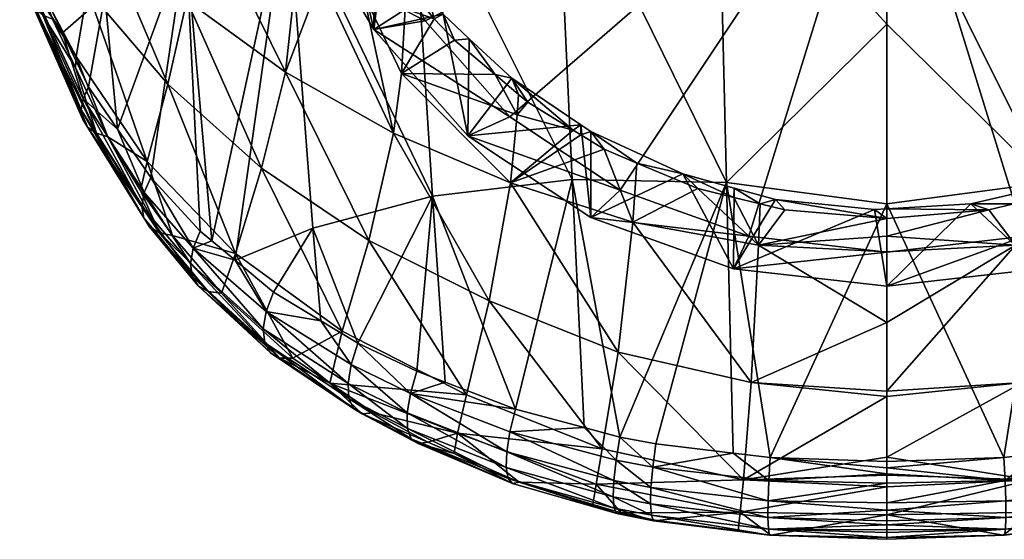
# Model space of a CAD drawing. Extents: x -0.027 to 0.045, y -0.111 to 0.028.
# Tile 1 of 86: x -0.018 to 0.002, y -0.111 to -0.101. Entities that reach past the tile are written whole.
import ezdxf

# ---------------------------------------------------------------- set-up
doc = ezdxf.new("R2010")
doc.units = 0
doc.layers.add('mesh', color=7, linetype='CONTINUOUS')

msp = doc.modelspace()

# ---------------------------------------------------------------- meshes
at = {"layer": 'mesh'}
mesh = msp.add_polyface(dxfattribs=at)
corners = [(-0.010398, -0.100841, 0.095168), (-0.011006, -0.099798, 0.094566), (-0.011006, -0.098245, 0.097256), (-0.010372, -0.098639, 0.098955), (-0.01111, -0.097277, 0.098442), (-0.011597, -0.096781, 0.096411), (-0.011573, -0.095933, 0.097865), (-0.011695, -0.095579, 0.097712), (-0.010806, -0.095991, 0.091568), (-0.011006, -0.095934, 0.091668), (-0.010438, -0.098412, 0.092965), (-0.011006, -0.098374, 0.093335), (-0.011597, -0.091402, 0.093306), (-0.017076, -0.10016, 0.107655), (-0.016194, -0.100034, 0.106145), (-0.017464, -0.099102, 0.107123), (-0.014185, -0.10025, 0.103701), (-0.013782, -0.09865, 0.101718), (-0.014, -0.098502, 0.101842), (-0.013651, -0.098738, 0.101643), (-0.012185, -0.101702, 0.103156), (-0.011954, -0.099577, 0.100853), (-0.014571, -0.101944, 0.106155), (-0.015982, -0.098617, 0.104353), (-0.01757, -0.096846, 0.105126), (-0.01757, -0.09597, 0.104317), (-0.015791, -0.097291, 0.102861), (-0.016646, -0.096526, 0.10344), (-0.01757, -0.095698, 0.104066), (-0.016885, -0.093159, 0.101143), (-0.013956, -0.095744, 0.099651), (-0.011099, -0.097809, 0.09881), (-0.010607, -0.100121, 0.100309), (-0.010703, -0.09847, 0.099047), (-0.01147, -0.099816, 0.100627), (-0.011212, -0.097528, 0.098695), (-0.011787, -0.096093, 0.098108), (-0.010543, -0.098736, 0.099142), (-0.010085, -0.099499, 0.099416), (-0.01218, -0.094279, 0.097253), (-0.012155, -0.098089, 0.116096), (-0.012651, -0.091312, 0.116617), (-0.009649, -0.09734, 0.11768), (-0.015255, -0.085757, 0.114742), (-0.014205, -0.099058, 0.114174), (-0.015847, -0.100149, 0.111993), (-0.010279, -0.09881, 0.09902), (-0.01017, -0.099012, 0.099096), (-0.016703, -0.100907, 0.110429), (-0.017335, -0.099964, 0.109405), (-0.017268, -0.099726, 0.10966), (-0.016932, -0.087119, 0.112324)]
mesh.append_faces([[corners[k] for k in face] for face in [(0, 1, 2, 2), (2, 3, 0, 0), (2, 4, 3, 3), (5, 4, 2, 2), (5, 6, 4, 4), (7, 6, 5, 5), (8, 9, 10, 10), (10, 11, 1, 1), (9, 11, 10, 10), (12, 5, 2, 2), (2, 1, 11, 11), (11, 9, 2, 2), (13, 14, 15, 15), (16, 17, 18, 18), (16, 19, 17, 17), (20, 19, 16, 16), (20, 21, 19, 19), (22, 23, 14, 14), (22, 16, 23, 23), (23, 24, 14, 14), (23, 25, 24, 24), (26, 16, 18, 18), (26, 23, 16, 16), (27, 23, 26, 26), (27, 25, 23, 23), (28, 25, 27, 27), (29, 27, 26, 26), (29, 28, 27, 27), (18, 17, 30, 30), (31, 32, 33, 33), (31, 34, 32, 32), (21, 34, 31, 31), (31, 19, 21, 21), (31, 17, 19, 19), (35, 17, 31, 31), (35, 30, 17, 17), (36, 30, 35, 35), (32, 37, 33, 33), (32, 38, 37, 37), (36, 39, 30, 30), (30, 26, 18, 18), (30, 29, 26, 26), (40, 41, 42, 42), (43, 44, 45, 45), (36, 6, 7, 7), (35, 6, 36, 36), (35, 4, 6, 6), (31, 4, 35, 35), (33, 4, 31, 31), (33, 3, 4, 4), (37, 3, 33, 33), (37, 46, 3, 3), (47, 46, 37, 37), (48, 49, 50, 50), (45, 48, 50, 50), (51, 45, 50, 50)]])
mesh = msp.add_polyface(dxfattribs=at)
corners = [(-0.010398, -0.100841, 0.095168), (-0.010279, -0.09881, 0.09902), (-0.01017, -0.099012, 0.099096), (-0.010372, -0.098639, 0.098955), (-0.008491, -0.102994, 0.09641), (-0.008994, -0.100533, 0.099602), (-0.008465, -0.101026, 0.099762), (-0.009305, -0.100131, 0.099468), (-0.007643, -0.102605, 0.095386), (-0.009359, -0.100668, 0.094268), (-0.011006, -0.099798, 0.094566), (-0.010438, -0.098412, 0.092965), (-0.000006, -0.095991, 0.091568), (-0.010806, -0.095991, 0.091568), (-0.010438, -0.093571, 0.09017), (-0.005406, -0.104092, 0.096244), (-0.002801, -0.105026, 0.096784), (-0.000006, -0.105345, 0.096968), (-0.007942, -0.101754, 0.100147), (-0.007493, -0.102567, 0.10069), (-0.007471, -0.102153, 0.100277), (-0.009837, -0.101728, 0.101218), (-0.008767, -0.101057, 0.099919), (-0.009763, -0.100419, 0.099997), (-0.010607, -0.100121, 0.100309), (-0.009178, -0.100625, 0.099781), (-0.009998, -0.102937, 0.10271), (-0.007631, -0.103946, 0.102347), (-0.00728, -0.102314, 0.10033), (-0.00636, -0.102878, 0.100508), (-0.010085, -0.099499, 0.099416), (-0.009306, -0.100466, 0.099729), (-0.003257, -0.10394, 0.118371), (-0.003422, -0.096969, 0.119425), (-0.000006, -0.100735, 0.119066), (-0.006696, -0.096937, 0.118813), (-0.000006, -0.097411, 0.119462), (-0.003578, -0.089971, 0.120218), (-0.009209, -0.104212, 0.116789), (-0.009649, -0.09734, 0.11768), (-0.006379, -0.103879, 0.117824), (-0.012155, -0.098089, 0.116096), (-0.010543, -0.098736, 0.099142), (-0.006207, -0.102973, 0.100538), (-0.006207, -0.102768, 0.100327), (-0.007604, -0.101828, 0.100023), (-0.006003, -0.102903, 0.100371)]
mesh.append_faces([[corners[k] for k in face] for face in [(0, 1, 2, 2), (0, 3, 1, 1), (4, 5, 6, 6), (0, 5, 4, 4), (0, 7, 5, 5), (2, 7, 0, 0), (8, 0, 4, 4), (9, 0, 8, 8), (9, 10, 0, 0), (11, 10, 9, 9), (12, 11, 9, 9), (12, 13, 11, 11), (14, 13, 12, 12), (12, 15, 16, 16), (12, 8, 15, 15), (9, 8, 12, 12), (16, 17, 12, 12), (18, 19, 20, 20), (18, 21, 19, 19), (22, 21, 18, 18), (21, 23, 24, 24), (21, 25, 23, 23), (22, 25, 21, 21), (26, 21, 24, 24), (27, 21, 26, 26), (27, 19, 21, 21), (19, 28, 20, 20), (19, 29, 28, 28), (27, 29, 19, 19), (23, 30, 24, 24), (23, 31, 30, 30), (25, 31, 23, 23), (32, 33, 34, 34), (35, 33, 32, 32), (33, 36, 34, 34), (33, 37, 36, 36), (38, 39, 40, 40), (41, 39, 38, 38), (35, 40, 39, 39), (32, 40, 35, 35), (2, 42, 30, 30), (31, 2, 30, 30), (31, 7, 2, 2), (25, 7, 31, 31), (25, 5, 7, 7), (22, 5, 25, 25), (22, 6, 5, 5), (18, 6, 22, 22), (43, 44, 29, 29), (4, 6, 45, 45), (4, 45, 44, 44), (18, 45, 6, 6), (20, 45, 18, 18), (28, 45, 20, 20), (29, 45, 28, 28), (29, 44, 45, 45), (43, 46, 44, 44)]])
mesh = msp.add_polyface(dxfattribs=at)
corners = [(0.007558, -0.101834, 0.100025), (0.00846, -0.101033, 0.099764), (0.008479, -0.102994, 0.09641), (0.007338, -0.10203, 0.100089), (0.006188, -0.102748, 0.100319), (0.005994, -0.104645, 0.097364), (0.005975, -0.10288, 0.100362), (0.010386, -0.100841, 0.095168), (0.009976, -0.099282, 0.09919), (0.010245, -0.09882, 0.09902), (0.009289, -0.100126, 0.099467), (0.008786, -0.100745, 0.09967), (0.009347, -0.100668, 0.094268), (0.007631, -0.102605, 0.095386), (-0.000006, -0.095991, 0.091568), (0.002789, -0.105026, 0.096784), (0.005394, -0.104092, 0.096244), (-0.000006, -0.105345, 0.096968), (0.010426, -0.098412, 0.092965), (0.010794, -0.095991, 0.091568), (0.007913, -0.10176, 0.10015), (0.009734, -0.100394, 0.100012), (0.009166, -0.100625, 0.099781), (0.009825, -0.101728, 0.101218), (0.007481, -0.102567, 0.10069), (0.006331, -0.102882, 0.100509), (0.006189, -0.102971, 0.100537), (0.010554, -0.10006, 0.100346), (0.009986, -0.102937, 0.10271), (0.007619, -0.103946, 0.102347), (0.009291, -0.100472, 0.099731), (0.010063, -0.099514, 0.099421), (-0.000006, -0.100735, 0.119066), (-0.000006, -0.097411, 0.119462), (0.003245, -0.10394, 0.118371), (0.003411, -0.096969, 0.119425), (0.006367, -0.103879, 0.117824), (0.006684, -0.096937, 0.118813), (0.009197, -0.104212, 0.116789), (0.009637, -0.09734, 0.11768), (0.01162, -0.104859, 0.115327), (0.005725, -0.103261, 0.100629), (0.005541, -0.103151, 0.100448), (0.005056, -0.103543, 0.100713), (0.010526, -0.098744, 0.099145), (0.007457, -0.102172, 0.100284)]
mesh.append_faces([[corners[k] for k in face] for face in [(0, 1, 2, 2), (2, 3, 0, 0), (2, 4, 3, 3), (5, 6, 4, 4), (7, 8, 9, 9), (7, 10, 8, 8), (2, 10, 7, 7), (2, 11, 10, 10), (1, 11, 2, 2), (12, 2, 7, 7), (13, 2, 12, 12), (14, 15, 16, 16), (14, 17, 15, 15), (14, 12, 18, 18), (14, 13, 12, 12), (16, 13, 14, 14), (18, 19, 14, 14), (20, 21, 22, 22), (20, 23, 21, 21), (24, 25, 26, 26), (23, 27, 21, 21), (23, 28, 27, 27), (24, 28, 23, 23), (24, 29, 28, 28), (26, 29, 24, 24), (21, 30, 22, 22), (21, 31, 30, 30), (27, 31, 21, 21), (32, 33, 34, 34), (35, 34, 33, 33), (35, 36, 34, 34), (37, 36, 35, 35), (37, 38, 36, 36), (39, 38, 37, 37), (39, 40, 38, 38), (6, 26, 4, 4), (6, 41, 26, 26), (42, 41, 6, 6), (42, 43, 41, 41), (26, 25, 4, 4), (20, 0, 3, 3), (20, 1, 0, 0), (22, 1, 20, 20), (22, 11, 1, 1), (30, 11, 22, 22), (30, 10, 11, 11), (31, 10, 30, 30), (31, 8, 10, 10), (44, 8, 31, 31), (44, 9, 8, 8), (45, 23, 20, 20), (45, 24, 23, 23), (24, 45, 25, 25), (3, 45, 20, 20), (4, 45, 3, 3), (4, 25, 45, 45)]])
mesh = msp.add_polyface(dxfattribs=at)
corners = [(-0.016703, -0.100907, 0.110429), (-0.016287, -0.102243, 0.110844), (-0.017335, -0.099964, 0.109405), (-0.016176, -0.102001, 0.111143), (-0.017099, -0.100549, 0.108174), (-0.016903, -0.10063, 0.107892), (-0.017076, -0.10016, 0.107655), (-0.016443, -0.101609, 0.108413), (-0.016016, -0.102941, 0.109477), (-0.015783, -0.103015, 0.109161), (-0.014742, -0.104955, 0.110729), (-0.015124, -0.104097, 0.109792), (-0.01559, -0.102855, 0.111783), (-0.015047, -0.10414, 0.112221), (-0.014916, -0.103836, 0.112519), (-0.014057, -0.105266, 0.113125), (-0.017243, -0.100438, 0.108476), (-0.016189, -0.102822, 0.109817), (-0.014939, -0.104835, 0.11111), (-0.017332, -0.1003, 0.108788), (-0.016294, -0.102661, 0.110168), (-0.015059, -0.104652, 0.111499), (-0.017363, -0.100141, 0.109101), (-0.016327, -0.102465, 0.110515), (-0.015095, -0.104417, 0.111875), (-0.01147, -0.099816, 0.100627), (-0.012185, -0.101702, 0.103156), (-0.009998, -0.102937, 0.10271), (-0.016424, -0.101389, 0.108039), (-0.014987, -0.103512, 0.10877), (-0.014478, -0.105008, 0.110375), (-0.010607, -0.100121, 0.100309), (-0.011954, -0.099577, 0.100853), (-0.012673, -0.103648, 0.106194), (-0.014185, -0.10025, 0.103701), (-0.014571, -0.101944, 0.106155), (-0.010498, -0.105111, 0.106217), (-0.016194, -0.100034, 0.106145), (-0.0132, -0.105375, 0.109456), (-0.014205, -0.099058, 0.114174), (-0.01368, -0.105119, 0.113587), (-0.013917, -0.104923, 0.113414), (-0.015847, -0.100149, 0.111993), (-0.011632, -0.104859, 0.115327), (-0.012155, -0.098089, 0.116096), (-0.009209, -0.104212, 0.116789), (-0.013207, -0.105512, 0.113931)]
mesh.append_faces([[corners[k] for k in face] for face in [(0, 1, 2, 2), (3, 1, 0, 0), (4, 5, 6, 6), (4, 7, 5, 5), (8, 7, 4, 4), (8, 9, 7, 7), (10, 9, 8, 8), (10, 11, 9, 9), (12, 1, 3, 3), (12, 13, 1, 1), (14, 13, 12, 12), (14, 15, 13, 13), (16, 8, 4, 4), (17, 8, 16, 16), (17, 10, 8, 8), (18, 10, 17, 17), (19, 17, 16, 16), (20, 17, 19, 19), (20, 18, 17, 17), (21, 18, 20, 20), (22, 20, 19, 19), (23, 20, 22, 22), (23, 21, 20, 20), (24, 21, 23, 23), (2, 23, 22, 22), (1, 23, 2, 2), (1, 24, 23, 23), (13, 24, 1, 1), (25, 26, 27, 27), (5, 7, 28, 28), (9, 28, 7, 7), (9, 29, 28, 28), (11, 29, 9, 9), (30, 29, 11, 11), (27, 31, 25, 25), (25, 32, 26, 26), (33, 34, 35, 35), (33, 26, 34, 34), (36, 26, 33, 33), (36, 27, 26, 26), (28, 6, 5, 5), (28, 37, 6, 6), (29, 37, 28, 28), (29, 35, 37, 37), (38, 35, 29, 29), (38, 33, 35, 35), (39, 40, 41, 41), (42, 3, 0, 0), (42, 12, 3, 3), (39, 12, 42, 42), (39, 14, 12, 12), (41, 14, 39, 39), (43, 44, 45, 45), (46, 44, 43, 43), (44, 40, 39, 39), (46, 40, 44, 44)]])
mesh = msp.add_polyface(dxfattribs=at)
corners = [(-0.008491, -0.102994, 0.09641), (-0.006207, -0.102768, 0.100327), (-0.006006, -0.104645, 0.097364), (-0.00414, -0.103765, 0.100633), (-0.003112, -0.105683, 0.097963), (-0.000256, -0.104483, 0.100855), (-0.00226, -0.104278, 0.100788), (-0.000006, -0.106037, 0.098168), (-0.000006, -0.105345, 0.096968), (-0.002801, -0.105026, 0.096784), (-0.005406, -0.104092, 0.096244), (-0.007643, -0.102605, 0.095386), (-0.002608, -0.105208, 0.101895), (-0.002074, -0.104492, 0.100993), (-0.002576, -0.104369, 0.100957), (-0.000006, -0.105339, 0.101855), (-0.000006, -0.105025, 0.101453), (-0.003833, -0.10406, 0.100866), (-0.005153, -0.104737, 0.102065), (-0.003108, -0.104238, 0.100918), (-0.005731, -0.103264, 0.10063), (-0.007631, -0.103946, 0.102347), (-0.005068, -0.103543, 0.100713), (-0.006207, -0.102973, 0.100538), (-0.00636, -0.102878, 0.100508), (-0.00806, -0.106334, 0.106181), (-0.009998, -0.102937, 0.10271), (-0.010498, -0.105111, 0.106217), (-0.005451, -0.107373, 0.106074), (-0.002755, -0.107985, 0.105977), (-0.000006, -0.106771, 0.103686), (-0.008522, -0.108238, 0.110368), (-0.011039, -0.106949, 0.110011), (-0.002372, -0.109502, 0.11739), (-0.003257, -0.10394, 0.118371), (-0.000006, -0.104371, 0.118406), (-0.003121, -0.109414, 0.117316), (-0.004688, -0.109229, 0.117163), (-0.009209, -0.104212, 0.116789), (-0.009528, -0.107759, 0.115968), (-0.010725, -0.107191, 0.115449), (-0.008953, -0.107979, 0.116153), (-0.007528, -0.108525, 0.116611), (-0.000006, -0.100735, 0.119066), (-0.006379, -0.103879, 0.117824), (-0.005417, -0.109092, 0.117054), (-0.003101, -0.104049, 0.100719), (-0.006003, -0.102903, 0.100371), (-0.000009, -0.104663, 0.101048)]
mesh.append_faces([[corners[k] for k in face] for face in [(0, 1, 2, 2), (2, 3, 4, 4), (5, 4, 6, 6), (5, 7, 4, 4), (8, 4, 7, 7), (9, 4, 8, 8), (9, 2, 4, 4), (10, 2, 9, 9), (10, 0, 2, 2), (11, 0, 10, 10), (12, 13, 14, 14), (15, 16, 12, 12), (12, 17, 18, 18), (12, 19, 17, 17), (14, 19, 12, 12), (18, 20, 21, 21), (18, 22, 20, 20), (17, 22, 18, 18), (21, 23, 24, 24), (20, 23, 21, 21), (25, 26, 27, 27), (25, 21, 26, 26), (28, 21, 25, 25), (28, 18, 21, 21), (29, 18, 28, 28), (29, 12, 18, 18), (30, 12, 29, 29), (30, 15, 12, 12), (31, 27, 32, 32), (31, 25, 27, 27), (33, 34, 35, 35), (36, 37, 34, 34), (38, 39, 40, 40), (38, 41, 39, 39), (42, 41, 38, 38), (34, 43, 35, 35), (38, 44, 42, 42), (34, 45, 44, 44), (37, 45, 34, 34), (3, 17, 19, 19), (3, 22, 17, 17), (13, 6, 14, 14), (4, 46, 6, 6), (1, 47, 2, 2), (4, 3, 46, 46), (2, 47, 3, 3), (12, 48, 13, 13), (12, 16, 48, 48), (47, 22, 3, 3), (47, 20, 22, 22), (23, 20, 47, 47), (19, 46, 3, 3), (14, 46, 19, 19), (14, 6, 46, 46), (13, 48, 6, 6), (5, 6, 48, 48)]])
mesh = msp.add_polyface(dxfattribs=at)
corners = [(-0.000006, -0.106037, 0.098168), (0.001693, -0.104369, 0.100816), (0.0031, -0.105683, 0.097963), (0.005541, -0.103151, 0.100448), (0.005994, -0.104645, 0.097364), (0.00375, -0.103895, 0.100672), (0.006188, -0.102748, 0.100319), (0.008479, -0.102994, 0.09641), (0.005975, -0.10288, 0.100362), (0.007631, -0.102605, 0.095386), (0.005394, -0.104092, 0.096244), (0.002789, -0.105026, 0.096784), (-0.000006, -0.105345, 0.096968), (0.005056, -0.103543, 0.100713), (0.007619, -0.103946, 0.102347), (0.005725, -0.103261, 0.100629), (0.005141, -0.104737, 0.102065), (0.003847, -0.104052, 0.100863), (0.006189, -0.102971, 0.100537), (0.003089, -0.104239, 0.100919), (0.002596, -0.105208, 0.101895), (0.002564, -0.104368, 0.100957), (-0.000006, -0.105025, 0.101453), (-0.000006, -0.105339, 0.101855), (0.002055, -0.104492, 0.100994), (0.010486, -0.105111, 0.106217), (0.009986, -0.102937, 0.10271), (0.008048, -0.106334, 0.106181), (0.005439, -0.107373, 0.106074), (0.002743, -0.107985, 0.105977), (-0.000006, -0.108161, 0.105945), (-0.000006, -0.106771, 0.103686), (0.011027, -0.106949, 0.110011), (0.008511, -0.108238, 0.110368), (0.009516, -0.107759, 0.115968), (0.009197, -0.104212, 0.116789), (0.010713, -0.107191, 0.115449), (0.007516, -0.108525, 0.116611), (0.006367, -0.103879, 0.117824), (0.008941, -0.107979, 0.116153), (0.005405, -0.109092, 0.117054), (0.003245, -0.10394, 0.118371), (0.006125, -0.108898, 0.116903), (-0.000006, -0.104371, 0.118406), (0.00236, -0.109502, 0.11739), (-0.000006, -0.100735, 0.119066), (-0.00001, -0.104468, 0.10085), (-0.000256, -0.104483, 0.100855), (0.003091, -0.104047, 0.100718), (-0.000009, -0.104663, 0.101048)]
mesh.append_faces([[corners[k] for k in face] for face in [(0, 1, 2, 2), (2, 3, 4, 4), (2, 5, 3, 3), (4, 6, 7, 7), (3, 8, 4, 4), (9, 4, 7, 7), (10, 4, 9, 9), (10, 2, 4, 4), (11, 2, 10, 10), (11, 0, 2, 2), (12, 0, 11, 11), (13, 14, 15, 15), (13, 16, 14, 14), (17, 16, 13, 13), (18, 15, 14, 14), (19, 16, 17, 17), (19, 20, 16, 16), (21, 20, 19, 19), (22, 23, 20, 20), (24, 20, 21, 21), (24, 22, 20, 20), (14, 25, 26, 26), (14, 27, 25, 25), (16, 27, 14, 14), (16, 28, 27, 27), (20, 28, 16, 16), (20, 29, 28, 28), (20, 30, 29, 29), (20, 31, 30, 30), (23, 31, 20, 20), (27, 32, 25, 25), (27, 33, 32, 32), (28, 33, 27, 27), (34, 35, 36, 36), (35, 37, 38, 38), (35, 39, 37, 37), (34, 39, 35, 35), (38, 40, 41, 41), (37, 42, 38, 38), (43, 41, 44, 44), (45, 41, 43, 43), (5, 13, 3, 3), (5, 17, 13, 13), (1, 24, 21, 21), (46, 0, 47, 47), (2, 1, 48, 48), (0, 46, 1, 1), (48, 5, 2, 2), (49, 22, 24, 24), (48, 17, 5, 5), (48, 19, 17, 17), (48, 21, 19, 19), (1, 21, 48, 48), (46, 24, 1, 1), (46, 49, 24, 24), (47, 49, 46, 46)]])
mesh = msp.add_polyface(dxfattribs=at)
corners = [(-0.013917, -0.104923, 0.113414), (-0.014057, -0.105266, 0.113125), (-0.014916, -0.103836, 0.112519), (-0.014742, -0.104955, 0.110729), (-0.014478, -0.105008, 0.110375), (-0.015124, -0.104097, 0.109792), (-0.013207, -0.105512, 0.113931), (-0.012433, -0.106154, 0.114494), (-0.012577, -0.106547, 0.114225), (-0.01368, -0.105119, 0.113587), (-0.0123, -0.10749, 0.112585), (-0.011292, -0.108001, 0.112568), (-0.012039, -0.107496, 0.112161), (-0.010636, -0.108618, 0.113511), (-0.011469, -0.106739, 0.115033), (-0.01086, -0.107624, 0.115205), (-0.010725, -0.107191, 0.115449), (-0.009658, -0.108207, 0.115741), (-0.010407, -0.108598, 0.113049), (-0.014939, -0.104835, 0.11111), (-0.013755, -0.106143, 0.111563), (-0.013956, -0.106027, 0.111972), (-0.012493, -0.107383, 0.11303), (-0.010804, -0.108521, 0.113988), (-0.009499, -0.109221, 0.114034), (-0.015059, -0.104652, 0.111499), (-0.014077, -0.105834, 0.112384), (-0.012608, -0.107181, 0.11347), (-0.010901, -0.108312, 0.11445), (-0.009639, -0.109126, 0.114525), (-0.015095, -0.104417, 0.111875), (-0.014112, -0.105576, 0.112775), (-0.012636, -0.106896, 0.113876), (-0.01092, -0.108006, 0.114864), (-0.009715, -0.108915, 0.114994), (-0.015047, -0.10414, 0.112221), (-0.009721, -0.108601, 0.115408), (-0.0132, -0.105375, 0.109456), (-0.014987, -0.103512, 0.10877), (-0.011039, -0.106949, 0.110011), (-0.012673, -0.103648, 0.106194), (-0.010498, -0.105111, 0.106217), (-0.011632, -0.104859, 0.115327), (-0.009209, -0.104212, 0.116789), (-0.013484, -0.106177, 0.111179)]
mesh.append_faces([[corners[k] for k in face] for face in [(0, 1, 2, 2), (3, 4, 5, 5), (6, 7, 8, 8), (1, 6, 8, 8), (1, 9, 6, 6), (0, 9, 1, 1), (10, 11, 12, 12), (13, 11, 10, 10), (14, 8, 7, 7), (14, 15, 8, 8), (16, 15, 14, 14), (16, 17, 15, 15), (13, 18, 11, 11), (19, 20, 3, 3), (21, 20, 19, 19), (21, 10, 20, 20), (22, 10, 21, 21), (22, 13, 10, 10), (23, 13, 22, 22), (23, 24, 13, 13), (25, 21, 19, 19), (26, 21, 25, 25), (26, 22, 21, 21), (27, 22, 26, 26), (27, 23, 22, 22), (28, 23, 27, 27), (28, 29, 23, 23), (30, 26, 25, 25), (31, 26, 30, 30), (31, 27, 26, 26), (32, 27, 31, 31), (32, 28, 27, 27), (33, 28, 32, 32), (33, 34, 28, 28), (35, 31, 30, 30), (1, 31, 35, 35), (1, 32, 31, 31), (8, 32, 1, 1), (8, 33, 32, 32), (15, 33, 8, 8), (15, 36, 33, 33), (4, 37, 38, 38), (39, 12, 11, 11), (37, 12, 39, 39), (39, 40, 37, 37), (39, 41, 40, 40), (42, 7, 6, 6), (42, 14, 7, 7), (16, 14, 42, 42), (42, 43, 16, 16), (3, 44, 4, 4), (20, 44, 3, 3), (10, 44, 20, 20), (10, 12, 44, 44), (44, 37, 4, 4), (37, 44, 12, 12)]])
mesh = msp.add_polyface(dxfattribs=at)
corners = [(-0.007641, -0.108984, 0.116409), (-0.007528, -0.108525, 0.116611), (-0.006137, -0.108898, 0.116903), (-0.009528, -0.107759, 0.115968), (-0.009658, -0.108207, 0.115741), (-0.010725, -0.107191, 0.115449), (-0.010636, -0.108618, 0.113511), (-0.009303, -0.109193, 0.113554), (-0.010407, -0.108598, 0.113049), (-0.009499, -0.109221, 0.114034), (-0.008774, -0.109424, 0.11375), (-0.00759, -0.110027, 0.114735), (-0.009639, -0.109126, 0.114525), (-0.010804, -0.108521, 0.113988), (-0.00768, -0.109927, 0.115231), (-0.009715, -0.108915, 0.114994), (-0.010901, -0.108312, 0.11445), (-0.00772, -0.109709, 0.115695), (-0.009721, -0.108601, 0.115408), (-0.01092, -0.108006, 0.114864), (-0.007707, -0.109387, 0.116097), (-0.01086, -0.107624, 0.115205), (-0.008953, -0.107979, 0.116153), (-0.005473, -0.110638, 0.115267), (-0.005962, -0.110453, 0.114623), (-0.007454, -0.110002, 0.114239), (-0.005492, -0.109558, 0.116876), (-0.005417, -0.109092, 0.117054), (-0.005537, -0.109969, 0.116587), (-0.005549, -0.110299, 0.116206), (-0.005527, -0.110527, 0.115756), (-0.004749, -0.109696, 0.116991), (-0.004786, -0.110108, 0.116708), (-0.004795, -0.11044, 0.116332), (-0.004777, -0.11067, 0.115887), (-0.004732, -0.110785, 0.115402), (-0.00539, -0.110626, 0.11477), (-0.004664, -0.110777, 0.114905), (-0.008703, -0.109011, 0.112465), (-0.011292, -0.108001, 0.112568), (-0.005898, -0.11004, 0.112773), (-0.00577, -0.109331, 0.110496), (-0.008522, -0.108238, 0.110368), (-0.011039, -0.106949, 0.110011), (-0.00806, -0.106334, 0.106181), (-0.005451, -0.107373, 0.106074), (-0.006379, -0.103879, 0.117824)]
mesh.append_faces([[corners[k] for k in face] for face in [(0, 1, 2, 2), (3, 4, 5, 5), (6, 7, 8, 8), (9, 7, 6, 6), (9, 10, 7, 7), (11, 10, 9, 9), (12, 9, 13, 13), (12, 11, 9, 9), (14, 11, 12, 12), (15, 12, 16, 16), (15, 14, 12, 12), (17, 14, 15, 15), (18, 15, 19, 19), (18, 17, 15, 15), (20, 17, 18, 18), (4, 18, 21, 21), (4, 20, 18, 18), (0, 20, 4, 4), (4, 1, 0, 0), (4, 22, 1, 1), (3, 22, 4, 4), (23, 24, 25, 25), (26, 2, 27, 27), (26, 0, 2, 2), (28, 0, 26, 26), (28, 20, 0, 0), (29, 20, 28, 28), (29, 17, 20, 20), (30, 17, 29, 29), (30, 14, 17, 17), (23, 14, 30, 30), (23, 11, 14, 14), (25, 11, 23, 23), (25, 10, 11, 11), (31, 26, 27, 27), (32, 28, 26, 26), (33, 29, 28, 28), (34, 30, 29, 29), (35, 23, 30, 30), (36, 23, 37, 37), (36, 24, 23, 23), (38, 39, 8, 8), (7, 38, 8, 8), (38, 25, 40, 40), (38, 10, 25, 25), (7, 10, 38, 38), (40, 24, 36, 36), (25, 24, 40, 40), (41, 38, 40, 40), (42, 38, 41, 41), (42, 39, 38, 38), (43, 39, 42, 42), (41, 44, 42, 42), (41, 45, 44, 44), (46, 2, 1, 1), (46, 27, 2, 2)]])
mesh = msp.add_polyface(dxfattribs=at)
corners = [(-0.004749, -0.109696, 0.116991), (-0.004688, -0.109229, 0.117163), (-0.003121, -0.109414, 0.117316), (-0.002372, -0.109502, 0.11739), (-0.000006, -0.109583, 0.11746), (-0.000006, -0.109711, 0.117428), (-0.000006, -0.109835, 0.117389), (-0.002398, -0.109969, 0.117228), (-0.000006, -0.110572, 0.116931), (-0.002412, -0.110382, 0.116956), (-0.000006, -0.110422, 0.117064), (-0.002415, -0.110716, 0.116592), (-0.000006, -0.110787, 0.116664), (-0.000006, -0.110869, 0.116562), (-0.002407, -0.110951, 0.116157), (-0.000006, -0.110966, 0.116387), (-0.000006, -0.111124, 0.115941), (-0.002387, -0.111073, 0.115678), (-0.000006, -0.11102, 0.116235), (-0.005417, -0.109092, 0.117054), (-0.004786, -0.110108, 0.116708), (-0.005492, -0.109558, 0.116876), (-0.004795, -0.11044, 0.116332), (-0.005537, -0.109969, 0.116587), (-0.004777, -0.11067, 0.115887), (-0.005549, -0.110299, 0.116206), (-0.004732, -0.110785, 0.115402), (-0.005527, -0.110527, 0.115756), (-0.003016, -0.110989, 0.115104), (-0.002357, -0.111073, 0.115184), (-0.004664, -0.110777, 0.114905), (-0.005473, -0.110638, 0.115267), (-0.002755, -0.107985, 0.105977), (-0.000006, -0.108161, 0.105945), (-0.000006, -0.106771, 0.103686), (-0.005898, -0.11004, 0.112773), (-0.00539, -0.110626, 0.11477), (-0.002977, -0.11061, 0.11289), (-0.000006, -0.110666, 0.112445), (-0.000006, -0.110098, 0.110508), (-0.002912, -0.109953, 0.11051), (-0.000006, -0.109497, 0.108737), (-0.000006, -0.108271, 0.106124), (-0.000006, -0.109861, 0.109699), (-0.00577, -0.109331, 0.110496), (-0.005451, -0.107373, 0.106074), (-0.000006, -0.104371, 0.118406), (-0.003257, -0.10394, 0.118371), (-0.000006, -0.110021, 0.117314), (-0.000006, -0.111158, 0.115743)]
mesh.append_faces([[corners[k] for k in face] for face in [(0, 1, 2, 2), (3, 4, 5, 5), (6, 3, 5, 5), (6, 7, 3, 3), (8, 9, 10, 10), (8, 11, 9, 9), (12, 11, 8, 8), (13, 11, 12, 12), (13, 14, 11, 11), (15, 14, 13, 13), (14, 16, 17, 17), (14, 18, 16, 16), (15, 18, 14, 14), (0, 19, 1, 1), (20, 21, 0, 0), (22, 23, 20, 20), (24, 25, 22, 22), (26, 27, 24, 24), (28, 17, 29, 29), (28, 30, 17, 17), (7, 2, 3, 3), (7, 0, 2, 2), (9, 0, 7, 7), (9, 20, 0, 0), (11, 20, 9, 9), (11, 22, 20, 20), (14, 22, 11, 11), (14, 24, 22, 22), (17, 24, 14, 14), (17, 26, 24, 24), (30, 26, 17, 17), (30, 31, 26, 26), (32, 33, 34, 34), (35, 36, 37, 37), (37, 28, 29, 29), (37, 30, 28, 28), (36, 30, 37, 37), (38, 37, 29, 29), (39, 37, 38, 38), (40, 41, 42, 42), (40, 43, 41, 41), (39, 43, 40, 40), (40, 37, 39, 39), (40, 35, 37, 37), (44, 35, 40, 40), (40, 45, 44, 44), (40, 32, 45, 45), (42, 32, 40, 40), (42, 33, 32, 32), (3, 46, 4, 4), (2, 47, 3, 3), (48, 7, 6, 6), (48, 9, 7, 7), (10, 9, 48, 48), (17, 16, 49, 49), (29, 17, 49, 49)]])
mesh = msp.add_polyface(dxfattribs=at)
corners = [(-0.000006, -0.110666, 0.112445), (-0.002357, -0.111073, 0.115184), (-0.000006, -0.111159, 0.11527), (0.004721, -0.110785, 0.115402), (0.004652, -0.110777, 0.114905), (0.003004, -0.110989, 0.115104), (-0.000006, -0.111124, 0.115941), (0.002395, -0.110951, 0.116157), (0.002375, -0.111073, 0.115678), (-0.000006, -0.11102, 0.116235), (-0.000006, -0.110869, 0.116562), (0.002403, -0.110716, 0.116592), (-0.000006, -0.110966, 0.116387), (0.0024, -0.110382, 0.116956), (-0.000006, -0.110422, 0.117064), (0.002386, -0.109969, 0.117228), (-0.000006, -0.110572, 0.116931), (-0.000006, -0.110787, 0.116664), (-0.000006, -0.109835, 0.117389), (-0.000006, -0.109711, 0.117428), (0.005378, -0.110626, 0.11477), (0.004765, -0.11067, 0.115887), (0.005461, -0.110638, 0.115267), (0.00236, -0.109502, 0.11739), (-0.000006, -0.109583, 0.11746), (0.003109, -0.109414, 0.117316), (0.004677, -0.109229, 0.117163), (0.002345, -0.111073, 0.115184), (0.004783, -0.11044, 0.116332), (0.004774, -0.110108, 0.116708), (0.004738, -0.109696, 0.116991), (0.00548, -0.109558, 0.116876), (0.002965, -0.11061, 0.11289), (-0.000006, -0.109861, 0.109699), (-0.000006, -0.110098, 0.110508), (0.0029, -0.109953, 0.11051), (0.002743, -0.107985, 0.105977), (-0.000006, -0.108271, 0.106124), (-0.000006, -0.109497, 0.108737), (-0.000006, -0.108161, 0.105945), (0.005758, -0.109331, 0.110496), (0.005439, -0.107373, 0.106074), (0.003245, -0.10394, 0.118371), (0.005405, -0.109092, 0.117054), (-0.000006, -0.104371, 0.118406), (-0.000006, -0.111158, 0.115743), (-0.000006, -0.110021, 0.117314)]
mesh.append_faces([[corners[k] for k in face] for face in [(0, 1, 2, 2), (3, 4, 5, 5), (6, 7, 8, 8), (9, 7, 6, 6), (7, 10, 11, 11), (7, 12, 10, 10), (9, 12, 7, 7), (13, 14, 15, 15), (13, 16, 14, 14), (11, 16, 13, 13), (11, 17, 16, 16), (10, 17, 11, 11), (15, 18, 19, 19), (3, 20, 4, 4), (21, 22, 3, 3), (23, 19, 24, 24), (23, 15, 19, 19), (25, 15, 23, 23), (25, 26, 15, 15), (8, 5, 27, 27), (8, 3, 5, 5), (7, 3, 8, 8), (7, 21, 3, 3), (11, 21, 7, 7), (11, 28, 21, 21), (13, 28, 11, 11), (13, 29, 28, 28), (15, 29, 13, 13), (15, 30, 29, 29), (26, 30, 15, 15), (26, 31, 30, 30), (27, 0, 2, 2), (27, 32, 0, 0), (5, 32, 27, 27), (32, 4, 20, 20), (5, 4, 32, 32), (33, 34, 35, 35), (36, 37, 38, 38), (36, 39, 37, 37), (35, 32, 40, 40), (35, 0, 32, 32), (34, 0, 35, 35), (36, 40, 41, 41), (36, 35, 40, 40), (38, 35, 36, 36), (38, 33, 35, 35), (42, 25, 23, 23), (42, 26, 25, 25), (42, 43, 26, 26), (44, 23, 24, 24), (1, 45, 2, 2), (45, 27, 2, 2), (45, 8, 27, 27), (6, 8, 45, 45), (15, 46, 18, 18), (14, 46, 15, 15)]])

doc.saveas('drawing.dxf')
